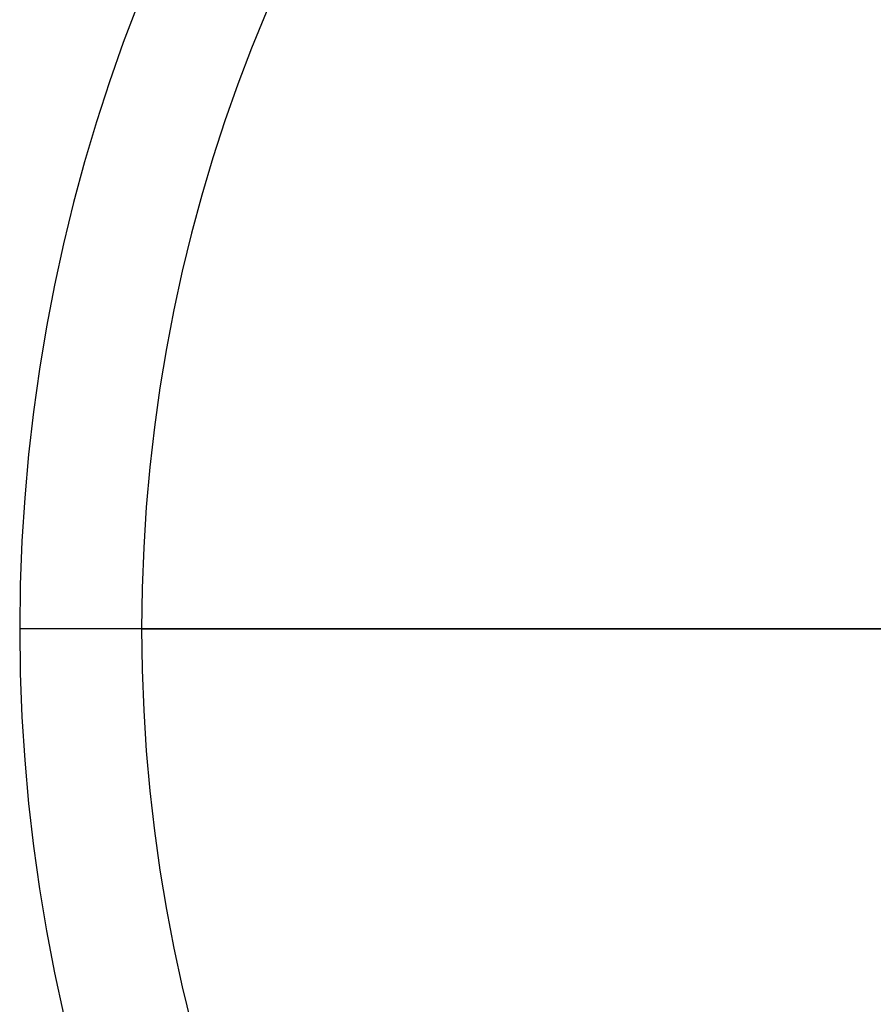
# Model space of a CAD drawing. Header units: millimetres. Extents: x -70 to 70, y -74 to 66.
# Tile 2 of 77: x -70 to -35, y -19 to 21. Entities that reach past the tile are written whole.
import ezdxf

# ---------------------------------------------------------------- set-up
doc = ezdxf.new("R2010")
doc.units = ezdxf.units.MM
doc.header["$MEASUREMENT"] = 0
doc.layers.add('Predefinito', color=18, linetype='Continuous', true_color=0x000000)

msp = doc.modelspace()

# ---------------------------------------------------------------- linework, layer by layer
at = {"layer": 'Predefinito', "color": 9, "true_color": 0xc4c4c4}
for p, q in [((-70, -4, 2), (-70, -4, 4)), ((-65, -4, 2), (-70, -4, 2)), ((-26.55, -4, 4), (-70, -4, 4)), ((-65, -4, 2), (-65, -4)), ((-65, -4), (-25, -4))]:
    msp.add_line(p, q, dxfattribs=at)
for centre, radius, start, end in [((0, -4, 2), 70, 90, 180), ((0, -4, 4), 70, 90, 180), ((0, -4, 3), 70, 90, 270), ((0, -4), 65, 90, 180), ((0, -4, 2), 65, 90, 180), ((0, -4, 1), 65, 90, 270), ((0, -4, 4), 70, 180, 270), ((0, -4, 2), 70, 180, 270), ((0, -4), 65, 180, 270), ((0, -4, 2), 65, 180, 270)]:
    msp.add_arc(centre, radius, start, end, dxfattribs=at)

doc.saveas('drawing.dxf')
